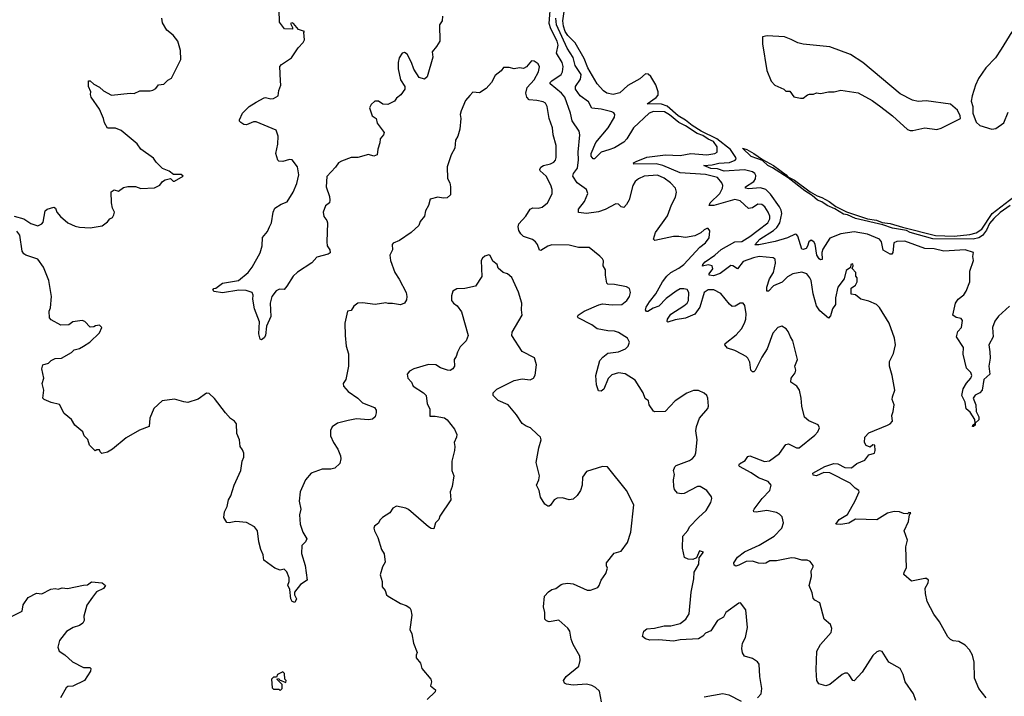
# Model space of a CAD drawing. Extents: x 2293139 to 2515392, y 824115 to 1006937.
# Tile 54 of 256: x 2321189 to 2328548, y 899368 to 904424. Entities that reach past the tile are written whole.
import ezdxf

# ---------------------------------------------------------------- set-up
doc = ezdxf.new("R2010")
doc.units = 0

msp = doc.modelspace()

# ---------------------------------------------------------------- linework, layer by layer
at = {"layer": '0CON10XD'}
for points in [[(2327335, 899530), (2327245, 899456.7), (2327215, 899446.2), (2327161.7, 899461.7), (2327146.7, 899485), (2327141.2, 899565), (2327147.5, 899705), (2327174, 899755), (2327253.8, 899845), (2327260, 899875), (2327250, 899905), (2327201.4, 899945), (2327170, 900065), (2327132.5, 900085), (2327120, 900100), (2327111.7, 900141.7), (2327090, 900195), (2327106.1, 900263.9), (2327103.8, 900305), (2327120, 900335), (2327118.8, 900345), (2327096.2, 900375), (2327075.5, 900385.5), (2327035, 900384.4), (2326985, 900400.4), (2326957.7, 900402.3), (2326845, 900378.9), (2326795, 900380), (2326765, 900363.3), (2326745, 900360), (2326711.3, 900361.3), (2326665, 900376.5), (2326617.5, 900375), (2326565, 900346.4), (2326541.3, 900341.3), (2326527.7, 900347.7), (2326526.9, 900365), (2326553, 900407), (2326605, 900447.2), (2326715, 900497.5), (2326828.1, 900565), (2326884.3, 900625), (2326897.1, 900665), (2326887.6, 900707.6), (2326868.3, 900728.3), (2326845, 900741.4), (2326774.3, 900755.7), (2326693.9, 900743.9), (2326676.7, 900746.7), (2326672.5, 900755), (2326678.8, 900765), (2326738.6, 900845), (2326795.8, 900905), (2326806.2, 900945), (2326782.1, 900972.1), (2326709.8, 900999.8), (2326655, 901038.6), (2326570, 901085), (2326563.3, 901095), (2326570, 901105), (2326611.2, 901128.8), (2326631.3, 901158.7), (2326645, 901164.2), (2326755, 901122.7), (2326792.6, 901127.4), (2326867.2, 901182.8), (2326915, 901250), (2326935, 901253.8), (2326995, 901223.8), (2327015, 901223.8), (2327130.9, 901319.1), (2327153.8, 901345), (2327166.7, 901375), (2327156.1, 901396.1), (2327086.4, 901426.4), (2327054.2, 901454.2), (2327034.1, 901535.9), (2327030, 901595), (2327016.4, 901656.4), (2326997.5, 901685), (2326953.3, 901715), (2326956.2, 901745), (2326983.8, 901785), (2326988.8, 901805), (2326983.3, 901835), (2327002, 901885), (2326968, 902025), (2326948.8, 902055), (2326933.8, 902095), (2326916.7, 902115), (2326885, 902133.8), (2326855, 902123.8), (2326817.6, 902082.4), (2326775.9, 901964.1), (2326735, 901903.3), (2326685, 901802.5), (2326675, 901793.3), (2326665, 901793.3), (2326654.2, 901804.2), (2326645.8, 901865), (2326631.1, 901895), (2326618.3, 901908.3), (2326585, 901925.6), (2326535, 901952.5), (2326480, 901970), (2326458, 901995), (2326462, 902005), (2326545, 902068.9), (2326582.7, 902115), (2326605.4, 902155), (2326616.9, 902185), (2326618.2, 902225), (2326607.9, 902287.9), (2326595, 902306.7), (2326575, 902306.2), (2326535.8, 902284.2), (2326515, 902282), (2326495, 902298), (2326428.9, 902378.9), (2326376.7, 902405), (2326335, 902405.3), (2326304.8, 902385), (2326273.1, 902276.9), (2326235, 902224.2), (2326165, 902194.3), (2326088.3, 902181.7), (2326034.1, 902164.1), (2326027.5, 902167.5), (2326030, 902185), (2326055, 902224.3), (2326152.7, 902285), (2326177.5, 902305), (2326188.5, 902325), (2326189.3, 902385), (2326177.3, 902407.3), (2326153.8, 902413.8), (2326125, 902412.3), (2326095, 902394.6), (2326020.1, 902339.9), (2325965, 902282.5), (2325922.5, 902267.5), (2325884.1, 902244.1), (2325874.3, 902244.3), (2325866.2, 902255), (2325870, 902275), (2325895, 902316.9), (2325943.4, 902376.6), (2325993.9, 902466.1), (2326025, 902506.4), (2326055, 902533.8), (2326115, 902566.2), (2326153.5, 902595), (2326272, 902725), (2326315, 902756), (2326342.9, 902795), (2326346.1, 902846.1), (2326335, 902862.5), (2326325, 902863.3), (2326305, 902853.8), (2326279.7, 902830.3), (2326235, 902810), (2326165, 902796.9), (2326115, 902804.7), (2326075, 902803.2), (2325935, 902773.8), (2325926.7, 902785), (2325941.9, 902835), (2325992.1, 902905), (2326031.7, 902958.3), (2326060.4, 903039.6), (2326091.4, 903098.6), (2326098.5, 903135), (2326089.5, 903165), (2326053.8, 903205), (2326005, 903239.2), (2325955, 903261.9), (2325856.3, 903253.7), (2325814.8, 903235.2), (2325787.8, 903215), (2325771.1, 903185), (2325745, 903079.2), (2325725, 903042), (2325705, 903021.2), (2325685, 903026), (2325665, 903046), (2325645, 903049.2), (2325565, 903005.5), (2325515, 902987.5), (2325425, 902974.6), (2325365, 902983.8), (2325365, 903008.8), (2325410, 903065), (2325435.8, 903125), (2325424, 903155), (2325355.2, 903205.2), (2325323.3, 903255), (2325328.6, 903275), (2325358.8, 903315), (2325366.6, 903376.6), (2325362.2, 903435), (2325374.3, 903565), (2325370.9, 903590.9), (2325318, 903668), (2325305.4, 903725.4), (2325262.2, 903845), (2325238.2, 903875), (2325154.5, 903945), (2325154.5, 903955), (2325165, 903968.2), (2325235.5, 904015), (2325245.9, 904035), (2325250.3, 904075), (2325242.8, 904105), (2325200.5, 904175), (2325212.6, 904235), (2325207.1, 904265), (2325159.2, 904355), (2325146.5, 904395), (2325158.4, 904555)], [(2328586.7, 902283.3), (2328505, 902208.1), (2328478, 902172), (2328460.8, 902125), (2328465.6, 902055), (2328432, 901995), (2328439.2, 901940.8), (2328442.7, 901895), (2328432.3, 901835), (2328440.8, 901775), (2328395.7, 901735), (2328382, 901655), (2328365, 901636), (2328331.4, 901618.6), (2328315.6, 901595), (2328335.7, 901545), (2328338.8, 901495), (2328357.5, 901455), (2328356.7, 901435), (2328330, 901410), (2328330, 901395), (2328316.7, 901383.3), (2328310, 901385), (2328312.5, 901395), (2328330, 901410), (2328327, 901437), (2328292, 901492), (2328262.5, 901515), (2328255.8, 901565), (2328230.5, 901615), (2328240, 901665), (2328265, 901708.8), (2328298, 901745), (2328304.2, 901765), (2328297.6, 901787.6), (2328265, 901820), (2328241.4, 901925), (2328241.9, 901975), (2328190, 902055), (2328201.2, 902095), (2328227.8, 902125), (2328235.5, 902175.5), (2328225, 902192), (2328187.7, 902197.7), (2328162.5, 902215), (2328184, 902305), (2328204, 902335), (2328245, 902368.8), (2328264.2, 902395.8), (2328289.2, 902465), (2328289.2, 902545), (2328318.8, 902625), (2328313.3, 902655), (2328317.5, 902685), (2328255, 902704.4), (2328095, 902694.4), (2328025, 902710.6), (2327955, 902713.8), (2327805, 902768.3), (2327743.8, 902766.2), (2327723, 902757), (2327714.4, 902685), (2327707.6, 902672.4), (2327695, 902671.1), (2327642.2, 902702.2), (2327631.2, 902765), (2327614.4, 902785), (2327525, 902821), (2327425, 902838.8), (2327325.5, 902824.5), (2327245, 902792), (2327191, 902709), (2327185.3, 902685), (2327187.2, 902632.8), (2327175, 902629.2), (2327165, 902636.9), (2327147.5, 902665), (2327135, 902746.9), (2327125, 902763.6), (2327105, 902775.4), (2327087.3, 902765), (2327077.9, 902732.1), (2327066.2, 902715), (2327045, 902706.9), (2327035, 902710.5), (2327005, 902805.6), (2326995, 902818.5), (2326985, 902820.9), (2326926.8, 902793.2), (2326835, 902766.8), (2326712.3, 902742.2), (2326682.4, 902742.4), (2326720, 902785), (2326821.7, 902848.3), (2326848.5, 902871.5), (2326869.8, 902905), (2326886.3, 902975), (2326880.8, 903000.8), (2326866.8, 903025), (2326799.7, 903119.7), (2326765.1, 903155.1), (2326725, 903168), (2326635, 903159.7), (2326612.5, 903165), (2326612.9, 903175), (2326675.1, 903214.9), (2326687.8, 903235), (2326690.7, 903259.3), (2326682.5, 903275), (2326666, 903286), (2326605, 903302.8), (2326455, 903292.2), (2326405, 903310.6), (2326355, 903313), (2326303.3, 903335), (2326365, 903339.5), (2326415, 903351.7), (2326495, 903356), (2326536.5, 903375), (2326543.1, 903385), (2326540.3, 903395), (2326501.2, 903455), (2326398.6, 903535), (2326281.8, 903591.8), (2326215, 903633.5), (2326165, 903672.9), (2326110.9, 903705), (2326029.1, 903779.1), (2325985, 903794.2), (2325878, 903795), (2325946.1, 903843.9), (2325959.9, 903860.1), (2325960.6, 903885), (2325943.2, 903936.7), (2325905, 903998.8), (2325885, 904016), (2325865, 904018.9), (2325825, 903983), (2325735, 903933.3), (2325675, 903878.7), (2325625, 903865.4), (2325578, 903875), (2325552.4, 903892.4), (2325505, 903944.2), (2325435, 904063.9), (2325407.6, 904135), (2325340.5, 904250.5), (2325285, 904307.3), (2325266.9, 904335), (2325252.7, 904375), (2325247.1, 904415), (2325267.9, 904557.9)], [(2324350, 904450), (2324346, 904415), (2324326.2, 904385), (2324329.2, 904265), (2324305, 904223.3), (2324272, 904185), (2324276, 904145), (2324235, 903997.5), (2324215, 903980), (2324175, 903993.3), (2324133.8, 904055), (2324117.5, 904105), (2324085, 904166.7), (2324065, 904180), (2324047.5, 904175), (2324025, 904140), (2324016.7, 904105), (2324017, 904057), (2324033.8, 903975), (2324067.5, 903925), (2324067.5, 903905), (2324037.7, 903862.3), (2324005, 903836.7), (2323990, 903815), (2323939.5, 903790.5), (2323904, 903794), (2323870, 903815), (2323843.6, 903816.4), (2323815, 903790), (2323802.5, 903765), (2323822.5, 903705), (2323852.5, 903685), (2323861.7, 903651.7), (2323911.7, 903581.7), (2323907.5, 903565), (2323884, 903535), (2323881.2, 903505), (2323864.4, 903455.6), (2323861.2, 903415), (2323835.8, 903404.2), (2323795, 903418), (2323715, 903394), (2323665, 903393.3), (2323595, 903367.5), (2323571.2, 903355), (2323548.8, 903321.2), (2323485, 903252.5), (2323479.2, 903175), (2323504.1, 903104.1), (2323508, 903075), (2323503.3, 903055), (2323475, 903032.5), (2323458, 902985), (2323463.1, 902953.1), (2323483.6, 902923.6), (2323488.8, 902905), (2323483.8, 902765), (2323486.7, 902735), (2323506.7, 902705), (2323508.3, 902681.7), (2323495, 902671.2), (2323410.3, 902649.7), (2323373, 902607), (2323265, 902538.6), (2323232.6, 902507.4), (2323185, 902432.5), (2323165, 902407.5), (2323130.7, 902409.3), (2323105, 902396.7), (2323074.4, 902355.6), (2323060, 902305), (2323066.5, 902205), (2323034, 902135), (2323025.8, 902065), (2323015, 902046.7), (2322995, 902031.2), (2322986.4, 902036.4), (2322976.1, 902076.1), (2322980, 902165), (2322943.9, 902263.9), (2322932, 902335), (2322933.8, 902365), (2322925.9, 902385.9), (2322880.3, 902400.3), (2322826.2, 902403.8), (2322705, 902384), (2322643, 902393), (2322633, 902403), (2322640, 902415), (2322655, 902417.5), (2322705, 902456.2), (2322825, 902474.4), (2322895.4, 902534.6), (2322925.6, 902575), (2322985, 902681.2), (2323001.9, 902735), (2323002.7, 902797.3), (2323039.8, 902840.2), (2323055.7, 902875), (2323070, 902905), (2323084.2, 902985), (2323096.7, 903015), (2323142.5, 903045), (2323187.4, 903062.6), (2323231.5, 903135), (2323259.5, 903200.5), (2323275.4, 903264.6), (2323265.6, 903325), (2323225, 903375.8), (2323205, 903380), (2323155, 903363.8), (2323125, 903367.5), (2323117.5, 903375), (2323103.8, 903425), (2323117.5, 903495), (2323120, 903555), (2323105, 903598.8), (2322955, 903661.3), (2322935, 903660.9), (2322885, 903639.5), (2322865, 903642.2), (2322841.2, 903655), (2322832, 903665), (2322832, 903675), (2322854.3, 903725.7), (2322902.9, 903775), (2322955, 903808.9), (2323015, 903841.4), (2323025, 903844), (2323065, 903832.5), (2323085, 903836), (2323121.2, 903855), (2323126.2, 903895), (2323140, 903935), (2323137.3, 903967.3), (2323133.8, 904075), (2323145, 904088.8), (2323221.2, 904138.8), (2323270, 904215), (2323307.5, 904255), (2323316.7, 904275), (2323312.5, 904327.5), (2323317.5, 904335), (2323271.7, 904351.7), (2323235, 904396.7), (2323225, 904400), (2323212.5, 904395), (2323227, 904367), (2323226.7, 904353.3), (2323167, 904357), (2323130, 904405), (2323127, 904497)], [(2322165, 903893.8), (2322185, 903896.7), (2322205, 903910), (2322225, 903937.5), (2322265, 903942.5), (2322295, 903972.5), (2322323, 903987), (2322393.6, 904126.4), (2322390, 904195), (2322370, 904265), (2322335, 904307.5), (2322287.5, 904345), (2322255, 904400), (2322250, 904435)], [(2328413.3, 899355), (2328358.8, 899425), (2328324.2, 899504.2), (2328323.6, 899623.6), (2328310, 899675), (2328287.5, 899715), (2328255, 899750), (2328207, 899777), (2328165, 899782.5), (2328145, 899792.5), (2328125, 899812.5), (2328064.2, 899924.2), (2328020.8, 899980.8), (2327972.5, 900075), (2327960, 900135), (2327956.7, 900175), (2327980, 900215), (2327982.5, 900235), (2327967, 900247), (2327955, 900247.5), (2327855, 900227.5), (2327798.3, 900278.3), (2327800, 900295), (2327817, 900327), (2327812.5, 900485), (2327823.8, 900535), (2327800, 900605), (2327832.5, 900675), (2327840, 900725), (2327848.3, 900738.3), (2327835, 900740), (2327825, 900730), (2327795, 900733.3), (2327765, 900746), (2327725, 900748.6), (2327675, 900737.1), (2327595, 900686.7), (2327435, 900690.5), (2327385, 900661.5), (2327325, 900650.6), (2327290, 900655), (2327315, 900690), (2327375, 900726.7), (2327432.6, 900827.4), (2327462.2, 900895), (2327461.4, 900905), (2327433.9, 900923.9), (2327395, 900961.6), (2327245, 901037.5), (2327200.2, 901039.8), (2327144.4, 901014.4), (2327120.5, 901020.5), (2327116, 901035), (2327205.8, 901085), (2327273.4, 901106.6), (2327304.1, 901104.1), (2327355, 901077.5), (2327405.8, 901074.2), (2327445, 901106.7), (2327505, 901133.3), (2327535, 901172.5), (2327577.5, 901185), (2327582.5, 901205), (2327580, 901245), (2327565, 901246.7), (2327545, 901230), (2327515, 901242.5), (2327503.9, 901263.9), (2327506.2, 901305), (2327535, 901336.2), (2327675.9, 901394.1), (2327695.8, 901404.2), (2327713.3, 901425), (2327706.7, 901465), (2327717.5, 901495), (2327723.8, 901545), (2327710.8, 901585), (2327711.4, 901605), (2327730, 901655), (2327709.6, 901765), (2327688.9, 901835), (2327690.7, 901869.3), (2327720.9, 901929.1), (2327734.4, 901995), (2327726.5, 902045), (2327688.2, 902155), (2327615, 902273.8), (2327593.8, 902295), (2327535, 902321.2), (2327476.1, 902336.1), (2327435, 902367.5), (2327403, 902373), (2327403, 902417), (2327435, 902440), (2327447.5, 902465), (2327447.5, 902495), (2327438.3, 902508.3), (2327437.5, 902535), (2327410, 902565), (2327417.5, 902585), (2327415, 902600), (2327400, 902595), (2327398.3, 902571.7), (2327365, 902550), (2327351.7, 902488.3), (2327303.8, 902425), (2327286.2, 902345), (2327286, 902295), (2327265, 902263.3), (2327248.9, 902211.1), (2327235, 902194), (2327169.3, 902249.3), (2327144.6, 902284.6), (2327118.7, 902375), (2327103.5, 902475), (2327095, 902496), (2327071.2, 902525), (2327035, 902537.1), (2326966.7, 902525), (2326926.8, 902503.2), (2326908, 902482), (2326886.6, 902463.4), (2326823.1, 902435), (2326785, 902396), (2326774.3, 902395), (2326772.1, 902425), (2326792.9, 902487.1), (2326822.1, 902535), (2326838.9, 902605), (2326835.8, 902635), (2326820, 902645), (2326715, 902653.6), (2326673.8, 902645), (2326595, 902617.3), (2326555, 902561.5), (2326519.4, 902585), (2326505, 902587.6), (2326423.9, 902526.2), (2326375, 902510.3), (2326342, 902515), (2326343.1, 902525), (2326368.8, 902561.2), (2326365.1, 902585.1), (2326335, 902592), (2326291.7, 902581.7), (2326294.5, 902595), (2326311.1, 902615), (2326385, 902665.3), (2326432.7, 902707.3), (2326535, 902765.3), (2326585, 902767.5), (2326645, 902803.6), (2326708, 902852), (2326781.5, 902905), (2326795.3, 902935), (2326795.3, 902955.3), (2326783.8, 902985), (2326758.5, 903025), (2326735, 903043.3), (2326705, 903045.6), (2326665, 903018.1), (2326635, 903014.4), (2326575, 903070), (2326535, 903080.6), (2326376.2, 903036.2), (2326341.2, 903035), (2326350.4, 903055), (2326422.6, 903125), (2326442.2, 903165), (2326443.2, 903185), (2326436.1, 903205), (2326403.8, 903245), (2326315, 903267.9), (2326125, 903279.8), (2325995, 903335.2), (2325945, 903347.3), (2325780, 903345), (2325776.7, 903355), (2325796.2, 903365), (2325875, 903395.9), (2326015, 903414.4), (2326125, 903409.7), (2326205, 903424.3), (2326325, 903413.4), (2326385.2, 903424.8), (2326402.1, 903435), (2326400.8, 903475), (2326375.2, 903515), (2326335, 903530.3), (2326295, 903558.8), (2326253.4, 903573.4), (2326165, 903631.8), (2326114.9, 903654.9), (2326045, 903714.1), (2326007.3, 903735), (2325925, 903738.4), (2325893.2, 903725), (2325775.5, 903615), (2325727.9, 903535), (2325705, 903509.1), (2325633.6, 903466.3), (2325591.5, 903451.5), (2325535, 903433.1), (2325485, 903384.4), (2325475, 903384.4), (2325460.8, 903405), (2325461.1, 903425), (2325494.1, 903505.9), (2325587.7, 903615), (2325634.5, 903695), (2325636.2, 903716.2), (2325628.8, 903728.8), (2325615.4, 903735.4), (2325535, 903755.8), (2325465, 903763.5), (2325439.5, 903809.5), (2325376.8, 903855), (2325343.8, 903905), (2325343.5, 903925), (2325381.2, 903978.8), (2325384.7, 904015), (2325341.5, 904081.5), (2325325, 904142.7), (2325281.2, 904211.2), (2325201.6, 904385), (2325196.3, 904435)], [(2328605, 904334.4), (2328525, 904204.6), (2328481.2, 904138.8), (2328410.6, 904065), (2328356.2, 903985), (2328333.5, 903935), (2328306.9, 903855), (2328301.5, 903815), (2328312.3, 903775), (2328313.4, 903725), (2328337.2, 903657.2), (2328365, 903632.7), (2328455, 903606.9), (2328485, 903611.9), (2328545.5, 903654.5), (2328577.3, 903732.7)], [(2327845, 903595.6), (2327865, 903596.4), (2327955, 903616.4), (2328045, 903604.6), (2328075, 903612.5), (2328220, 903685), (2328218.2, 903705), (2328197.2, 903747.2), (2328145, 903793.3), (2327965, 903817.7), (2327905, 903813.7), (2327862.4, 903822.4), (2327770.5, 903870.5), (2327489.7, 904105), (2327398.2, 904165), (2327245, 904221.8), (2327045, 904242.3), (2327005, 904252.2), (2326955.2, 904275.2), (2326905, 904296), (2326775, 904303.5), (2326741.2, 904295), (2326741.4, 904245), (2326772.9, 904045), (2326805.8, 903965.8), (2326832.5, 903935), (2326900, 903905), (2326915, 903890), (2326945, 903890), (2326975, 903847.5), (2327025, 903837.5), (2327045, 903837.5), (2327076.4, 903863.6), (2327091.7, 903868.3), (2327123, 903867), (2327145, 903877.5), (2327175, 903872.5), (2327235, 903886.2), (2327276.1, 903883.9), (2327325, 903897.5), (2327455, 903878.6), (2327559.7, 903819.7), (2327625, 903772.5), (2327711.2, 903705), (2327825, 903603.1), (2327845, 903595.6)], [(2326703.6, 899356.4), (2326730, 899385), (2326736.2, 899425), (2326720, 899515), (2326717, 899607), (2326702.5, 899625), (2326665, 899651.2), (2326606.4, 899666.4), (2326591.7, 899691.7), (2326586.7, 899725), (2326590, 899765), (2326613.2, 899806.8), (2326627.7, 899882.3), (2326616.7, 900015), (2326577.5, 900065), (2326565, 900063.3), (2326466, 899995), (2326450.3, 899959.7), (2326405, 899932.9), (2326355, 899858), (2326315, 899838.8), (2326295, 899816.7), (2326263.3, 899796.7), (2326125, 899788.7), (2326075, 899778.9), (2325965, 899790), (2325897.9, 899787.9), (2325867, 899797), (2325843.3, 899815), (2325852.5, 899855), (2325875, 899870.8), (2325933, 899877), (2326005, 899894.3), (2326056.2, 899893.8), (2326125, 899911.1), (2326168.1, 899945), (2326193.3, 899985), (2326207.8, 900145), (2326228.1, 900245), (2326229.2, 900295), (2326263.8, 900355), (2326268.3, 900401.7), (2326300, 900445), (2326270, 900455), (2326248.3, 900401.7), (2326219.3, 900390.7), (2326185, 900391.2), (2326156.7, 900405), (2326142.9, 900475), (2326145.7, 900564.3), (2326182.1, 900607.9), (2326194.3, 900635), (2326262, 900705), (2326320.8, 900755), (2326353.3, 900815), (2326362.5, 900845), (2326359.3, 900859.3), (2326325, 900906.7), (2326275, 900936.7), (2326255, 900936.7), (2326155, 900882.5), (2326135, 900880), (2326105, 900886.7), (2326084.1, 900914.1), (2326078, 900935), (2326076.7, 900985), (2326083.8, 901025), (2326076.1, 901056.1), (2326085, 901083.3), (2326096.4, 901093.6), (2326195, 901129.5), (2326218.6, 901145), (2326234.6, 901165.4), (2326242.6, 901187.4), (2326253.3, 901285), (2326242.1, 901352.1), (2326246.5, 901385), (2326270, 901445), (2326331.7, 901518.3), (2326336, 901535), (2326332.5, 901595), (2326325.4, 901615.4), (2326305, 901634.2), (2326262.7, 901652.7), (2326225, 901652.5), (2326175, 901632.5), (2326086.7, 901575), (2326013.8, 901496.2), (2325935, 901492.5), (2325925, 901497.5), (2325893.3, 901545), (2325887.5, 901575), (2325864.2, 901594.2), (2325850, 901635), (2325789.6, 901729.6), (2325715, 901778.6), (2325665, 901784.4), (2325615, 901770), (2325587.6, 901742.4), (2325555, 901663.8), (2325535, 901647.5), (2325515, 901650), (2325498.8, 901695), (2325495.7, 901764.3), (2325525, 901876), (2325547, 901903), (2325585, 901931.4), (2325665, 901942.9), (2325716.7, 901963.3), (2325737.5, 901985), (2325745.8, 902015), (2325732, 902045), (2325665, 902085.5), (2325634.4, 902095.6), (2325585, 902098.6), (2325505, 902114.3), (2325465, 902142.9), (2325363.3, 902195), (2325358.8, 902205), (2325363.3, 902215), (2325406.7, 902245), (2325517.1, 902292.9), (2325545, 902301.9), (2325617.3, 902292.7), (2325690, 902295), (2325726.7, 902325), (2325745.6, 902355), (2325754.2, 902385), (2325746, 902415), (2325725, 902428.8), (2325635, 902446.2), (2325585, 902447.5), (2325577.5, 902455), (2325567.5, 902515), (2325568, 902555), (2325550, 902585), (2325551.2, 902621.2), (2325545, 902636.2), (2325525, 902656.2), (2325445, 902722), (2325365, 902722.9), (2325295, 902739.2), (2325165, 902742.5), (2325135, 902731.9), (2325085, 902700), (2325075, 902702.5), (2325059.2, 902745), (2325044.4, 902764.4), (2325022.7, 902782.7), (2324955, 902804.4), (2324933.4, 902823.4), (2324919.7, 902849.7), (2324914.2, 902875), (2324920.4, 902899.6), (2324970.9, 902955), (2325005, 903007.5), (2325025, 903018.6), (2325065, 903016.9), (2325095, 903023.3), (2325134.4, 903055), (2325167.4, 903122.6), (2325167.8, 903155), (2325158, 903188), (2325122.7, 903255), (2325078.9, 903295), (2325076.5, 903305), (2325085, 903323.1), (2325102.9, 903335), (2325155, 903347.1), (2325179.8, 903360.2), (2325194.5, 903375.5), (2325199.5, 903395), (2325198.5, 903485), (2325176.1, 903565), (2325170, 903615), (2325146.8, 903685), (2325132.2, 903775), (2325119.2, 903799.2), (2325100.6, 903810.6), (2325055, 903821.2), (2324995.5, 903825.5), (2324979.4, 903845), (2324971.9, 903875), (2324982.4, 903917.6), (2325035, 903975.8), (2325067.5, 904035), (2325073, 904073), (2325063.8, 904095), (2325035, 904113.3), (2325015, 904117.5), (2324977, 904073), (2324955, 904060), (2324925, 904063.3), (2324885, 904056.7), (2324847.7, 904067.7), (2324805, 904066.7), (2324788, 904042), (2324741.7, 904008.3), (2324716.2, 903955), (2324675, 903910), (2324625, 903878.8), (2324575, 903882.5), (2324552.3, 903857.7), (2324520.3, 903819.7), (2324487.9, 903742.1), (2324481.4, 903715), (2324487.1, 903685), (2324477.5, 903605), (2324463.8, 903555), (2324446.2, 903525), (2324440, 903465), (2324414, 903415), (2324384, 903325), (2324386.4, 903236.4), (2324404.1, 903204.1), (2324409.2, 903175), (2324408, 903115), (2324385, 903092), (2324355, 903089.2), (2324315, 903096.7), (2324256.1, 903083.9), (2324244, 903035), (2324222, 902995), (2324213.8, 902955), (2324183, 902917), (2324171.2, 902885), (2324115.8, 902834.2), (2324027.5, 902775), (2323980, 902755), (2323973.3, 902745), (2323976.2, 902705), (2323956.1, 902663.9), (2323961.2, 902625), (2323991.4, 902535), (2324025.4, 902485.4), (2324076.5, 902385), (2324083.1, 902355), (2324080.6, 902329.4), (2324065, 902306.2), (2324035, 902294), (2323975, 902303.8), (2323942.3, 902302.3), (2323925, 902308.8), (2323845, 902295.8), (2323751.7, 902308.3), (2323715, 902306.7), (2323687, 902283), (2323665, 902250), (2323640, 902245), (2323620, 902155), (2323621.2, 902065), (2323629.2, 901985), (2323645.8, 901925.8), (2323647.5, 901835), (2323626, 901734), (2323607.5, 901705), (2323610, 901685), (2323643.3, 901645), (2323715, 901596), (2323750.9, 901560.9), (2323840, 901525), (2323853.3, 901505), (2323853.3, 901485), (2323846.2, 901455), (2323825, 901438.8), (2323795, 901433.8), (2323705, 901440), (2323645, 901430), (2323565, 901408), (2323525, 901382.5), (2323511.2, 901355), (2323511.2, 901315), (2323535, 901263.3), (2323567.1, 901215), (2323585.8, 901165), (2323588, 901142), (2323582.7, 901107.3), (2323545, 901072), (2323515, 901064.2), (2323450, 901065), (2323367.5, 901035), (2323323.8, 900985), (2323284.2, 900895), (2323277.5, 900825), (2323290, 900765), (2323280, 900725), (2323286, 900655), (2323306, 900595), (2323333.8, 900545), (2323325, 900522.5), (2323296.7, 900495), (2323294.1, 900435.9), (2323321.2, 900345), (2323336.7, 900235), (2323287.3, 900202.7), (2323242.5, 900145), (2323242.5, 900125), (2323258.8, 900095), (2323245, 900067.5), (2323225, 900076.7), (2323216.2, 900095), (2323206.7, 900165), (2323193, 900197), (2323202.5, 900225), (2323203, 900253), (2323185, 900297.5), (2323165, 900317.5), (2323135, 900310), (2323095, 900326.2), (2323012.5, 900385), (2323009.2, 900425), (2322990, 900465), (2322977.3, 900522.7), (2322965.7, 900605), (2322943.3, 900635), (2322885, 900666.2), (2322805, 900673.8), (2322755, 900663.8), (2322736.7, 900666.7), (2322713.6, 900703.6), (2322718.8, 900745), (2322738.8, 900785), (2322750, 900835), (2322768, 900865), (2322792, 900945), (2322841.2, 901055), (2322851.2, 901125), (2322863.3, 901155), (2322863.3, 901185), (2322855, 901210), (2322837.5, 901235), (2322831.2, 901285), (2322811.7, 901331.7), (2322808, 901405), (2322795, 901423.8), (2322765, 901443.8), (2322726.2, 901485), (2322645, 901593.3), (2322605, 901630), (2322585, 901632.5), (2322522.7, 901587.3), (2322445, 901564.3), (2322415, 901567.1), (2322345, 901588), (2322254.1, 901575.9), (2322192.3, 901517.7), (2322162.5, 901445), (2322156.4, 901383.6), (2322085, 901356.2), (2321985, 901300), (2321882.5, 901215), (2321845, 901193.3), (2321803, 901183), (2321790, 901195), (2321785, 901210), (2321765, 901210), (2321753, 901203), (2321710, 901245), (2321696.7, 901286.7), (2321670, 901315), (2321660, 901345), (2321600, 901395), (2321576.4, 901436.4), (2321520.7, 901480.7), (2321485, 901547.5), (2321425, 901564), (2321372.5, 901585), (2321362.5, 901595), (2321370, 901655), (2321357.5, 901705), (2321370, 901745), (2321353.3, 901815), (2321362.5, 901845), (2321405, 901857.5), (2321425, 901877.5), (2321455, 901892.5), (2321500, 901895), (2321575, 901937.5), (2321595, 901957.5), (2321635, 901967.5), (2321666.1, 901983.9), (2321712.5, 902015), (2321785, 902083.3), (2321802.5, 902125), (2321785, 902142.5), (2321755, 902137.5), (2321741.7, 902128.3), (2321715, 902127.5), (2321675, 902167.5), (2321656.1, 902176.1), (2321585, 902166.2), (2321556.4, 902143.6), (2321495, 902142.5), (2321425, 902180), (2321412.5, 902195), (2321410, 902245), (2321418.3, 902271.7), (2321426.2, 902355), (2321406.2, 902475), (2321366.7, 902575), (2321323.6, 902633.6), (2321235, 902663.3), (2321220, 902675), (2321206.7, 902695), (2321188.8, 902815), (2321166.7, 902845)], [(2321146.1, 902956.1), (2321220, 902935), (2321270.8, 902900.8), (2321325, 902882.5), (2321355, 902897.5), (2321365, 902910), (2321380, 902995), (2321395, 903007.5), (2321445, 903023.3), (2321456.2, 903015), (2321466.2, 902985), (2321493, 902953), (2321547.5, 902905), (2321602.3, 902882.3), (2321635, 902873.8), (2321715, 902868.8), (2321805, 902883.8), (2321845, 902912.5), (2321863.6, 902936.4), (2321883, 902947), (2321893.3, 902965), (2321896.4, 902986.4), (2321881.2, 903015), (2321873.8, 903055), (2321873, 903137), (2321895, 903152.5), (2321927, 903143), (2321965, 903170), (2321997, 903177), (2322055, 903176.7), (2322095, 903162.5), (2322195, 903167.5), (2322235, 903187.5), (2322256.1, 903213.9), (2322275, 903226.7), (2322315, 903237.5), (2322335, 903217.5), (2322345, 903217.5), (2322410, 903255), (2322395, 903267.5), (2322338.3, 903268.3), (2322305, 903292.5), (2322255, 903313.3), (2322208.3, 903358.3), (2322189.7, 903389.7), (2322095, 903456.7), (2322065.9, 903495.9), (2321946.1, 903596.1), (2321905, 903613.3), (2321844.1, 903614.1), (2321822.3, 903652.3), (2321816.2, 903685), (2321784, 903755), (2321723.8, 903845), (2321717.5, 903865), (2321720, 903885), (2321703.3, 903925), (2321702.5, 903967.5), (2321715, 903966.7), (2321742.9, 903942.9), (2321785, 903920), (2321815, 903892), (2321875, 903860), (2322015, 903876.2), (2322045, 903873.3), (2322086.4, 903893.6), (2322165, 903893.8)], [(2328315, 902784.7), (2328015, 902785.7), (2327845, 902833.9), (2327817.6, 902847.6), (2327713.3, 902865), (2327640.7, 902890.7), (2327435, 902938.1), (2327375, 902966), (2327345, 902970), (2327281.5, 903011.5), (2327225, 903034.5), (2327183.6, 903063.6), (2327152, 903075), (2327111.3, 903111.3), (2327056.7, 903145), (2326931.7, 903241.7), (2326816.1, 903316.1), (2326780, 903335), (2326741.2, 903371.2), (2326655, 903402), (2326590, 903465), (2326622.5, 903455), (2326676.7, 903425), (2326740.5, 903380.5), (2326823.3, 903335), (2326918, 903265), (2326930, 903250), (2326978.8, 903225), (2327097.9, 903137.9), (2327148.5, 903108.5), (2327185, 903096.4), (2327240, 903065), (2327288.3, 903028.3), (2327369.5, 902989.5), (2327526.2, 902936.2), (2327592.5, 902925), (2327635, 902908.5), (2327695, 902901.1), (2327787.5, 902872.5), (2328035, 902810.5), (2328173.7, 902806.3), (2328290.7, 902819.3), (2328338.2, 902831.8), (2328380.6, 902859.4), (2328456.9, 902975), (2328619.5, 903100.5)], [(2328591.1, 903035), (2328517.6, 902982.4), (2328470.5, 902939.5), (2328438, 902902), (2328415, 902850.6), (2328385, 902812.1), (2328357.5, 902795), (2328315, 902784.7)], [(2325538, 899325), (2325521.4, 899405), (2325492.7, 899432.7), (2325465, 899448.1), (2325425, 899457.1), (2325325, 899451.9), (2325275, 899458), (2325261.2, 899465), (2325253.3, 899485), (2325273.3, 899515), (2325367, 899593), (2325377.5, 899635), (2325376.4, 899666.4), (2325326.2, 899755), (2325311.2, 899795), (2325300, 899855), (2325285.9, 899875.9), (2325217.7, 899937.7), (2325145, 899923.8), (2325125, 899931.2), (2325114.3, 899944.3), (2325114.3, 899995), (2325104.2, 900035), (2325111.4, 900115), (2325140.5, 900149.5), (2325165, 900166.7), (2325195, 900173.3), (2325235, 900203.3), (2325251.7, 900208.3), (2325285, 900213.3), (2325325, 900208.8), (2325430.5, 900160.5), (2325455, 900160), (2325508.8, 900181.2), (2325520, 900195), (2325533.8, 900235), (2325570, 900285), (2325582.5, 900325), (2325573.6, 900343.6), (2325574.2, 900365.8), (2325633.2, 900436.8), (2325685, 900453.3), (2325732.1, 900517.9), (2325756.9, 900595), (2325777.9, 900797.9), (2325725.4, 900905.4), (2325582.7, 901082.7), (2325545, 901086), (2325425, 901048), (2325395.6, 901005), (2325391.9, 900945), (2325380, 900905), (2325355, 900868), (2325325, 900842), (2325295, 900836), (2325245, 900850), (2325205, 900848), (2325183.3, 900835), (2325156.7, 900795), (2325145, 900787.5), (2325135, 900787.5), (2325115, 900803.8), (2325081.9, 900855), (2325071.4, 900905), (2325052.5, 900945), (2325068.6, 900985), (2325072.9, 901015), (2325050, 901115), (2325068.8, 901225), (2325086.2, 901285), (2325082.5, 901305), (2325056.7, 901326.7), (2325006.7, 901375), (2324975, 901386.2), (2324945, 901406.2), (2324901.3, 901471.3), (2324838.8, 901545), (2324765, 901578.8), (2324728.8, 901615), (2324728, 901635), (2324755, 901662.5), (2324885, 901727.5), (2324945, 901740.8), (2325005, 901733.8), (2325030, 901745), (2325041.7, 901768.3), (2325052.5, 901845), (2325036.4, 901896.4), (2324945, 901943.3), (2324868, 902065), (2324870.3, 902089.7), (2324944.3, 902215), (2324939.2, 902255), (2324942.5, 902305), (2324917.3, 902387.3), (2324867.4, 902497.4), (2324835, 902524), (2324803.3, 902535), (2324765, 902567.5), (2324757.5, 902595), (2324725, 902620), (2324705, 902662.5), (2324695, 902666.7), (2324665, 902656.7), (2324647.7, 902642.3), (2324638.8, 902625), (2324642, 902505), (2324595, 902432.5), (2324515, 902416), (2324455, 902414), (2324426.7, 902395), (2324415, 902360), (2324416.2, 902325), (2324431.2, 902305), (2324458.8, 902285), (2324490.6, 902240.6), (2324540.8, 902065), (2324525.8, 902025), (2324481.2, 901978.8), (2324460.9, 901939.1), (2324451.7, 901908.3), (2324436.7, 901885), (2324438.8, 901835), (2324426.7, 901815), (2324405, 901803.3), (2324386.2, 901803.8), (2324335, 901821.2), (2324300, 901845), (2324245, 901847.5), (2324135, 901813.8), (2324102.5, 901797.5), (2324084, 901776), (2324090, 901745), (2324116.1, 901716.1), (2324130, 901685), (2324206.2, 901635), (2324226, 901615), (2324234.4, 901554.4), (2324253.8, 901515), (2324255, 901460), (2324295, 901460), (2324365, 901447.5), (2324385, 901433.8), (2324438.8, 901365), (2324455.8, 901325), (2324454, 901305), (2324436.2, 901265), (2324441.2, 901235), (2324438, 901205), (2324417.5, 901125), (2324417.5, 901055), (2324433.8, 901015), (2324421.2, 900935), (2324406, 900895), (2324410, 900835), (2324330, 900715), (2324320.5, 900689.5), (2324296.7, 900665), (2324285, 900620), (2324265, 900622.5), (2324243.3, 900635), (2324095, 900762.5), (2324075, 900772.5), (2324005, 900787.5), (2323977, 900773), (2323955, 900737.5), (2323900, 900705), (2323881.2, 900685), (2323869.5, 900660.5), (2323841.7, 900638.3), (2323836.7, 900625), (2323840, 900605), (2323866.7, 900555), (2323894.1, 900464.1), (2323913, 900433), (2323919.3, 900370.7), (2323900, 900335), (2323883.3, 900275), (2323898.8, 900225), (2323898.8, 900185), (2323919.2, 900159.2), (2323930, 900125), (2323943.3, 900115), (2324035, 900062), (2324077.5, 900045), (2324105, 900027.5), (2324112.5, 900015), (2324120, 899975), (2324103.6, 899866.4), (2324118.8, 899835), (2324132.5, 899765), (2324160, 899695), (2324152.5, 899675), (2324153.3, 899655), (2324183.3, 899615), (2324193.3, 899575), (2324261.2, 899495), (2324266.7, 899475), (2324260, 899445), (2324296.1, 899416.1), (2324295, 899400), (2324235, 899342.5)], [(2321127.5, 899965), (2321206.2, 900005), (2321215, 900050), (2321252.5, 900105), (2321315, 900137.5), (2321355, 900132.5), (2321420.7, 900169.3), (2321455, 900172.5), (2321475, 900167.5), (2321505, 900177.5), (2321545, 900173.3), (2321665, 900198.8), (2321695, 900200), (2321725, 900222.5), (2321806.1, 900216.1), (2321830, 900195), (2321816.1, 900173.9), (2321762, 900148), (2321732.7, 900107.3), (2321691.2, 900048.8), (2321667, 899967), (2321670, 899935), (2321660, 899915), (2321635, 899896.7), (2321588.3, 899881.7), (2321538.3, 899851.7), (2321486.7, 899785), (2321473.3, 899735), (2321482.5, 899705), (2321525, 899676.7), (2321582.5, 899625), (2321665, 899582.5), (2321711.7, 899581.7), (2321720, 899575), (2321716.7, 899555), (2321673.8, 899485), (2321585, 899443.8), (2321548.3, 899441.7), (2321535, 899430), (2321493.8, 899355)], [(2327886.7, 899335), (2327868.8, 899385), (2327806.7, 899475), (2327791.7, 899531.7), (2327770, 899575), (2327685, 899623.3), (2327635, 899702.5), (2327615, 899706.7), (2327595, 899700), (2327565, 899673.3), (2327485, 899546.7), (2327425, 899483.3), (2327415, 899486.7), (2327388.6, 899528.6), (2327375, 899540), (2327355, 899541.2), (2327335, 899530)], [(2323135, 899410), (2323150, 899425), (2323150, 899455), (2323110, 899495), (2323125, 899500), (2323131.7, 899491.7), (2323178.3, 899471.7), (2323180, 899485), (2323170, 899495), (2323167, 899537), (2323155, 899550), (2323115, 899530), (2323108.3, 899511.7), (2323085, 899510), (2323070, 899495), (2323075, 899430), (2323085, 899420), (2323125, 899420), (2323135, 899410)], [(2326305, 899364.2), (2326445, 899387.5), (2326488.8, 899378.8), (2326582.3, 899332.3)]]:
    msp.add_lwpolyline(points, dxfattribs=at)

doc.saveas('drawing.dxf')
